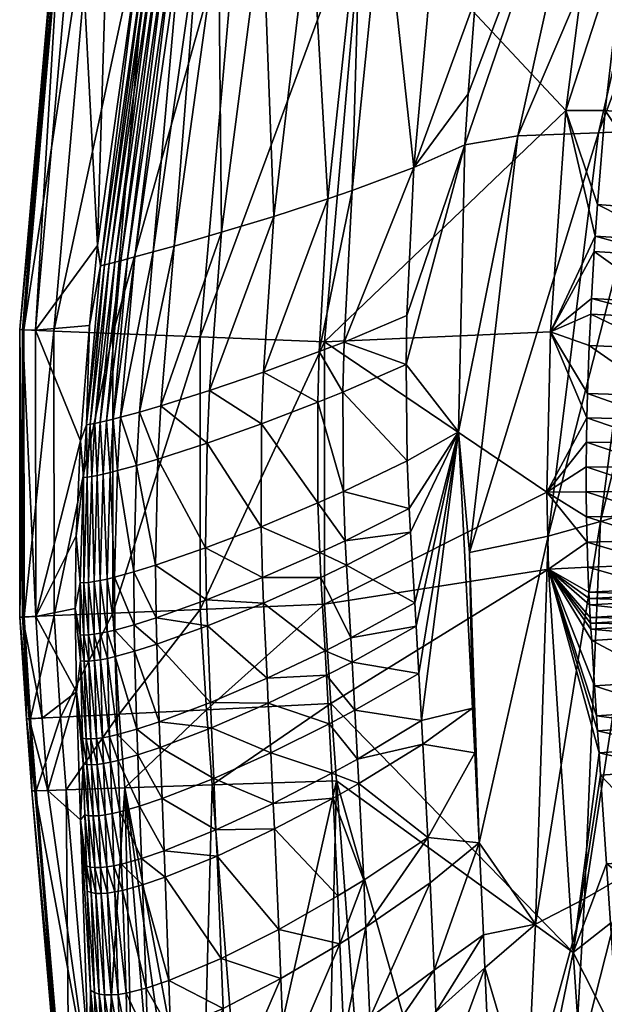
# Model space of a CAD drawing. Header units: inches. Extents: x -14.4 to 14, y -13.4 to 14.2.
# Tile 16 of 69: x -14.4 to -12.3, y -2 to 1.6. Entities that reach past the tile are written whole.
import ezdxf

# ---------------------------------------------------------------- set-up
doc = ezdxf.new("R2010")
doc.units = ezdxf.units.IN
doc.header["$MEASUREMENT"] = 0
doc.layers.get('0').update_dxf_attribs({"true_color": 0x5890e1})

msp = doc.modelspace()

# ---------------------------------------------------------------- meshes
at = {"color": 18, "true_color": 0x000000}
mesh = msp.add_polyface(dxfattribs=at)
corners = [(-14.1649, 2.2165, 19.5298), (-13.952, 2.1876, 16.7068), (-14.3162, 0.4894, 19.5298), (-14.1015, 0.4808, 16.7068), (-13.7826, 0.468, 13.8478), (-13.6357, 2.1447, 13.8478), (-14.0049, 1.8782, 29.1856), (-14.1144, 2.2096, 28.2759), (-14.1574, 0.8023, 28.928), (-14.2316, 2.2255, 26.5742), (-14.3834, 0.4921, 26.5742), (-14.2789, 2.2319, 24.9651), (-14.4311, 0.494, 24.9651), (-14.2735, 2.2312, 22.2907), (-14.4257, 0.4938, 22.2907), (-14.289, 2.2333, 23.6401), (-14.4413, 0.4944, 23.6401), (-13.1854, 2.0836, 10.7747), (-13.3285, 0.4499, 10.7747), (-13.9539, 0.7784, 29.0904), (-13.8778, 0.7998, 29.0843), (-13.7876, 1.946, 29.3545), (-13.7157, 1.9645, 29.3509), (-13.6193, 2.726, 29.4861), (-13.7773, 2.6825, 29.4288), (-13.9457, 1.9011, 29.2921), (-13.9253, 1.9076, 29.3101), (-14.0947, 0.7404, 29.0442), (-14.0724, 0.7462, 29.0602), (-13.8152, 2.6692, 29.3873), (-13.9801, 1.889, 29.2456), (-14.1461, 0.7271, 28.973), (-14.1316, 0.7308, 29.0007), (-14.187, 0.5101, 28.8461), (-14.0479, 0.7528, 29.0727), (-13.9028, 1.9144, 29.3249), (-13.7558, 2.6893, 29.445), (-14.1144, 0.7352, 29.0244), (-13.964, 1.8949, 29.2706), (-13.3162, 0.9724, 28.8363), (-13.3783, 2.0491, 29.2387), (-13.5137, 0.9083, 28.9479), (-13.5516, 0.3395, 28.7707), (-13.5546, 2.0049, 29.3114), (-13.7048, 0.85, 29.0351), (-13.7486, 0.2724, 28.8646), (-13.9266, 0.2163, 28.9184), (-13.8522, 1.9287, 29.3453), (-14.0211, 0.76, 29.0818), (-13.8784, 1.9214, 29.3366), (-13.6822, 2.7101, 29.4771), (-13.7327, 2.6962, 29.4584), (-13.7082, 2.7031, 29.469), (-13.7971, 2.6758, 29.4096)]
mesh.append_faces([[corners[k] for k in face] for face in [(0, 1, 2), (2, 1, 3), (4, 3, 5), (5, 3, 1), (6, 7, 8), (8, 7, 9), (8, 9, 10), (10, 9, 11), (10, 11, 12), (13, 0, 14), (14, 0, 2), (15, 13, 16), (16, 13, 14), (11, 15, 12), (12, 15, 16), (5, 17, 4), (4, 17, 18), (19, 20, 21), (21, 20, 22), (21, 22, 23), (24, 25, 26), (26, 25, 27), (26, 27, 28), (29, 6, 30), (30, 6, 31), (30, 31, 32), (6, 8, 31), (31, 8, 33), (28, 34, 35), (28, 35, 26), (26, 35, 36), (32, 37, 38), (32, 38, 30), (30, 38, 29), (39, 40, 41), (39, 41, 42), (40, 43, 41), (41, 43, 44), (41, 44, 45), (43, 22, 44), (44, 22, 20), (44, 20, 46), (21, 47, 19), (19, 47, 48), (47, 49, 48), (48, 49, 34), (47, 21, 50), (34, 49, 35), (35, 49, 51), (49, 47, 52), (27, 25, 37), (37, 25, 38), (53, 38, 25)]], dxfattribs={"color": 18})
mesh = msp.add_polyface(dxfattribs=at)
corners = [(-13.1854, 2.0836, 10.7747), (-12.3042, 2.4105, 6.5068), (-12.448, 1.2951, 6.5068), (-13.3285, 0.4499, 10.7747), (-12.5037, 0.4862, 6.5068), (-12.8044, 1.3562, 28.5714), (-13.0032, 1.0865, 28.6329), (-12.8161, 1.1696, 28.5032), (-13.0279, 0.546, 28.4335), (-13.0313, 0.3676, 28.3615), (-12.7777, 1.7057, 28.6927), (-12.9044, 2.1815, 28.9735), (-13.1146, 2.1189, 29.0987), (-12.7237, 2.2463, 28.8649), (-13.2576, 0.4492, 28.5927), (-13.1963, 2.0965, 29.1448), (-13.2279, 1.0027, 28.7816), (-13.3162, 0.9724, 28.8363), (-13.3483, 0.414, 28.6512), (-13.3783, 2.0491, 29.2387), (-12.3542, 0.6078, 6.1478), (-12.3442, 0.7793, 6.1478), (-12.3405, 0.8365, 6.1478), (-12.0749, 0.7624, 5.8394), (-12.0712, 0.8187, 5.8394), (-11.7165, 0.7399, 5.6417), (-11.6777, 1.2363, 5.6417), (-12.0352, 1.2698, 5.8394), (-11.9567, 1.9482, 5.8394), (-12.224, 1.9852, 6.1478), (-12.1525, 2.4472, 6.1478), (-12.3326, 0.951, 6.1478), (-12.0634, 0.9314, 5.8394), (-11.7129, 0.795, 5.6417), (-12.304, 1.295, 6.1478), (-11.7261, 0.5745, 5.6417), (-12.0846, 0.5935, 5.8394), (-11.7053, 0.9053, 5.6417), (-11.9668, 1.231, 26.7853), (-11.6347, 2.609, 27.1162), (-12.1328, 1.2234, 27.3158), (-12.3219, -0.2062, 26.834), (-12.2865, 2.7233, 28.6763), (-12.6231, 1.2028, 28.3156), (-12.8398, 0.1216, 28.0577), (-12.329, 1.2134, 27.8388), (-12.5129, -0.26, 27.3401), (-11.7986, 2.6443, 27.6594), (-11.9931, 2.6807, 28.1934), (-12.7991, -0.3197, 27.8047), (-11.815, 1.2382, 26.2493), (-12.1601, -0.1572, 26.3217)]
mesh.append_faces([[corners[k] for k in face] for face in [(0, 1, 2), (0, 2, 3), (3, 2, 4), (5, 6, 7), (7, 6, 8), (7, 8, 9), (5, 10, 6), (6, 10, 11), (6, 11, 12), (10, 13, 11), (14, 8, 6), (12, 15, 16), (16, 15, 17), (16, 17, 18), (15, 19, 17), (14, 6, 16), (16, 6, 12), (20, 4, 21), (21, 4, 22), (21, 22, 23), (23, 22, 24), (23, 24, 25), (26, 27, 28), (28, 27, 29), (28, 29, 30), (4, 2, 22), (22, 2, 31), (22, 31, 24), (24, 31, 32), (24, 32, 33), (1, 29, 2), (2, 29, 34), (2, 34, 31), (31, 34, 32), (35, 36, 23), (27, 37, 32), (21, 23, 36), (21, 36, 20), (29, 27, 34), (34, 27, 32), (38, 39, 40), (38, 40, 41), (10, 5, 42), (42, 5, 7), (42, 7, 43), (43, 7, 44), (45, 46, 40), (45, 40, 47), (47, 40, 39), (47, 48, 45), (45, 48, 43), (45, 43, 49), (50, 38, 51), (48, 42, 43)]], dxfattribs={"color": 18})
mesh = msp.add_polyface(dxfattribs=at)
corners = [(-12.3626, -0.488, 6.1478), (-12.3613, -0.5114, 6.1478), (-12.5108, -0.3805, 6.5068), (-12.3637, -0.4647, 6.1478), (-12.3676, -0.373, 6.1478), (-12.0941, -0.4518, 5.8394), (-12.0979, -0.363, 5.8394), (-11.7354, -0.4346, 5.6417), (-11.739, -0.3496, 5.6417), (-11.7436, -0.1797, 5.6417), (-11.7418, -0.2648, 5.6417), (-12.1026, -0.1856, 5.8394), (-12.1036, -0.0967, 5.8394), (-12.3735, -0.0981, 6.1478), (-12.3735, -0.0068, 6.1478), (-12.3727, 0.0831, 6.1478), (-12.3711, 0.1721, 6.1478), (-12.1028, 0.0794, 5.8394), (-12.1013, 0.1663, 5.8394), (-11.7438, 0.0745, 5.6417), (-11.7423, 0.1584, 5.6417), (-11.734, 0.4091, 5.6417), (-11.7401, 0.2422, 5.6417), (-12.0928, 0.4245, 5.8394), (-12.0875, 0.5373, 5.8394), (-12.3571, 0.5507, 6.1478), (-12.3542, 0.6078, 6.1478), (-12.5037, 0.4862, 6.5068), (-12.3725, -0.1899, 6.1478), (-12.3688, 0.2608, 6.1478), (-12.099, 0.2528, 5.8394), (-11.7445, -0.0947, 5.6417), (-11.7344, -0.456, 5.6417), (-12.1007, -0.2745, 5.8394), (-12.3705, -0.2818, 6.1478), (-11.7446, -0.0099, 5.6417), (-12.1036, -0.0081, 5.8394), (-11.7289, 0.5194, 5.6417), (-12.0846, 0.5935, 5.8394), (-11.7261, 0.5745, 5.6417), (-12.3624, 0.4361, 6.1478), (-12.3219, -0.2062, 26.834), (-12.1328, 1.2234, 27.3158), (-12.5129, -0.26, 27.3401), (-11.6735, 1.2457, 25.7137), (-12.0124, -0.1094, 25.8044), (-11.8745, -0.0618, 25.2878), (-11.815, 1.2382, 26.2493), (-12.1601, -0.1572, 26.3217), (-11.9668, 1.231, 26.7853)]
mesh.append_faces([[corners[k] for k in face] for face in [(0, 1, 2), (0, 2, 3), (3, 4, 5), (5, 4, 6), (5, 6, 7), (7, 6, 8), (9, 10, 11), (9, 11, 12), (12, 11, 13), (12, 13, 14), (15, 16, 17), (17, 16, 18), (17, 18, 19), (19, 18, 20), (21, 22, 23), (21, 23, 24), (24, 23, 25), (24, 25, 26), (26, 25, 27), (28, 13, 11), (16, 29, 18), (18, 29, 30), (18, 30, 20), (20, 30, 22), (31, 9, 12), (7, 32, 5), (10, 8, 33), (33, 8, 6), (33, 6, 34), (34, 6, 4), (17, 19, 35), (35, 31, 36), (36, 31, 12), (36, 12, 14), (23, 22, 30), (21, 24, 37), (37, 24, 38), (37, 38, 39), (28, 11, 33), (33, 11, 10), (28, 33, 34), (15, 17, 36), (36, 17, 35), (15, 36, 14), (23, 30, 40), (40, 30, 29), (40, 29, 27), (26, 38, 24), (27, 25, 40), (40, 25, 23), (41, 42, 43), (44, 45, 46), (47, 48, 45), (48, 49, 41)]], dxfattribs={"color": 18})
mesh = msp.add_polyface(dxfattribs=at)
corners = [(-13.3285, 0.4499, 10.7747), (-12.5037, 0.4862, 6.5068), (-12.5169, -0.0989, 6.5068), (-13.3283, -0.5086, 10.7747), (-12.5108, -0.3805, 6.5068), (-13.7822, -0.5278, 13.8478), (-12.9841, -0.7612, 27.8297), (-12.8398, 0.1216, 28.0577), (-12.9943, -0.5894, 27.9148), (-13.5519, -0.5044, 28.4578), (-13.3419, -0.4105, 28.3254), (-13.5557, -0.4116, 28.4953), (-12.8161, 1.1696, 28.5032), (-13.0313, 0.3676, 28.3615), (-13.0274, 0.015, 28.2075), (-13.0201, -0.1588, 28.1258), (-13.2601, -0.0973, 28.3778), (-13.2533, -0.2767, 28.3002), (-13.3526, -0.1385, 28.4404), (-13.3463, -0.3201, 28.3643), (-13.5606, -0.2255, 28.5684), (-13.0279, 0.546, 28.4335), (-13.2576, 0.4492, 28.5927), (-13.2621, 0.266, 28.5241), (-13.3483, 0.414, 28.6512), (-13.3535, 0.2289, 28.584), (-13.5516, 0.3395, 28.7707), (-13.5585, 0.1505, 28.7062), (-13.7486, 0.2724, 28.8646), (-13.0154, -0.2454, 28.0841), (-13.2488, -0.3661, 28.2605), (-13.3162, 0.9724, 28.8363), (-13.5137, 0.9083, 28.9479), (-13.2279, 1.0027, 28.7816), (-12.9996, -0.5034, 27.9572), (-12.3637, -0.4647, 6.1478), (-12.3676, -0.373, 6.1478), (-12.3735, -0.0068, 6.1478), (-12.3735, -0.0981, 6.1478), (-12.3727, 0.0831, 6.1478), (-12.3711, 0.1721, 6.1478), (-12.3705, -0.2818, 6.1478), (-12.3725, -0.1899, 6.1478), (-12.3688, 0.2608, 6.1478), (-12.6231, 1.2028, 28.3156), (-12.7991, -0.3197, 27.8047), (-12.7882, -0.888, 27.5312), (-12.5129, -0.26, 27.3401), (-12.329, 1.2134, 27.8388)]
mesh.append_faces([[corners[k] for k in face] for face in [(0, 1, 2), (0, 2, 3), (3, 2, 4), (5, 0, 3), (6, 7, 8), (9, 10, 11), (12, 13, 7), (7, 13, 14), (7, 14, 15), (15, 14, 16), (15, 16, 17), (17, 16, 18), (17, 18, 19), (19, 18, 20), (19, 20, 11), (13, 21, 22), (13, 22, 23), (23, 22, 24), (23, 24, 25), (25, 24, 26), (25, 26, 27), (27, 26, 28), (7, 15, 29), (29, 15, 17), (29, 17, 30), (30, 17, 19), (30, 19, 10), (10, 19, 11), (16, 14, 23), (23, 14, 13), (18, 16, 25), (25, 16, 23), (20, 18, 27), (27, 18, 25), (24, 31, 26), (26, 32, 28), (22, 33, 24), (7, 29, 34), (34, 29, 30), (7, 34, 8), (35, 4, 36), (37, 38, 2), (37, 2, 39), (39, 2, 40), (36, 4, 41), (41, 4, 2), (41, 2, 42), (42, 2, 38), (2, 1, 40), (40, 1, 43), (44, 7, 45), (45, 7, 46), (45, 47, 48)]], dxfattribs={"color": 18})
mesh = msp.add_polyface(dxfattribs=at)
corners = [(-14.3162, 0.4894, 19.5298), (-14.1015, 0.4808, 16.7068), (-14.3157, -0.5505, 19.5298), (-13.7826, 0.468, 13.8478), (-14.1011, -0.5414, 16.7068), (-14.3829, -0.5534, 26.5742), (-14.2197, 0.088, 28.7179), (-14.3834, 0.4921, 26.5742), (-14.187, 0.5101, 28.8461), (-14.1574, 0.8023, 28.928), (-14.4257, 0.4938, 22.2907), (-14.4252, -0.5552, 22.2907), (-14.4413, 0.4944, 23.6401), (-14.4407, -0.5558, 23.6401), (-14.4311, 0.494, 24.9651), (-14.4306, -0.5554, 24.9651), (-13.3285, 0.4499, 10.7747), (-13.7822, -0.5278, 13.8478), (-14.0841, -0.0207, 28.8579), (-14.025, -0.3909, 28.7376), (-14.0153, -0.0017, 28.8657), (-14.073, 0.1744, 28.9177), (-14.0045, 0.1933, 28.9258), (-13.9539, 0.7784, 29.0904), (-13.8778, 0.7998, 29.0843), (-13.9452, -0.3663, 28.7285), (-13.9367, 0.0218, 28.8579), (-13.5585, 0.1505, 28.7062), (-13.7486, 0.2724, 28.8646), (-13.7572, 0.0801, 28.8024), (-13.9266, 0.2163, 28.9184), (-14.0724, 0.7462, 29.0602), (-14.0947, 0.7404, 29.0442), (-14.1471, 0.1561, 28.8795), (-14.1249, 0.1613, 28.896), (-14.1362, -0.0335, 28.8362), (-14.1114, -0.0276, 28.8489), (-14.1316, 0.7308, 29.0007), (-14.1461, 0.7271, 28.973), (-14.1976, 0.1469, 28.8058), (-14.1837, 0.1489, 28.8346), (-14.195, -0.0445, 28.7743), (-14.1782, -0.042, 28.799), (-14.2089, -0.0458, 28.7453), (-14.235, -0.2591, 28.6031), (-13.5606, -0.2255, 28.5684), (-13.7626, -0.3031, 28.6695), (-14.1001, 0.1674, 28.9087), (-14.0479, 0.7528, 29.0727), (-14.1586, -0.0383, 28.8196), (-14.1668, 0.152, 28.8591), (-14.1144, 0.7352, 29.0244), (-13.7048, 0.85, 29.0351), (-14.0211, 0.76, 29.0818)]
mesh.append_faces([[corners[k] for k in face] for face in [(0, 1, 2), (3, 4, 1), (5, 6, 7), (7, 6, 8), (7, 8, 9), (10, 0, 11), (12, 10, 13), (14, 12, 15), (3, 16, 17), (5, 7, 14), (18, 19, 20), (18, 20, 21), (21, 20, 22), (21, 22, 23), (23, 22, 24), (25, 26, 20), (20, 26, 22), (27, 28, 29), (29, 28, 30), (29, 30, 26), (26, 30, 22), (31, 32, 33), (31, 33, 34), (34, 33, 35), (34, 35, 36), (37, 38, 39), (37, 39, 40), (40, 39, 41), (40, 41, 42), (38, 8, 39), (39, 8, 6), (39, 6, 43), (43, 6, 44), (29, 45, 27), (29, 26, 46), (36, 18, 47), (36, 47, 34), (34, 47, 48), (34, 48, 31), (47, 18, 21), (42, 49, 50), (42, 50, 40), (40, 50, 51), (40, 51, 37), (50, 49, 33), (33, 49, 35), (43, 41, 39), (28, 52, 30), (30, 24, 22), (23, 53, 21), (21, 53, 47), (53, 48, 47), (33, 32, 50), (50, 32, 51)]], dxfattribs={"color": 18})
mesh = msp.add_polyface(dxfattribs=at)
corners = [(-14.3157, -0.5505, 19.5298), (-14.1015, 0.4808, 16.7068), (-14.1011, -0.5414, 16.7068), (-13.7822, -0.5278, 13.8478), (-13.7826, 0.468, 13.8478), (-14.2385, -0.5242, 28.5092), (-14.235, -0.2591, 28.6031), (-14.3829, -0.5534, 26.5742), (-14.2197, 0.088, 28.7179), (-14.4252, -0.5552, 22.2907), (-14.3162, 0.4894, 19.5298), (-14.4407, -0.5558, 23.6401), (-14.4257, 0.4938, 22.2907), (-14.4306, -0.5554, 24.9651), (-14.4413, 0.4944, 23.6401), (-14.4311, 0.494, 24.9651), (-14.0943, -0.6034, 28.6627), (-14.0219, -0.6805, 28.6344), (-14.0238, -0.5841, 28.6695), (-14.0949, -0.4101, 28.7304), (-14.025, -0.3909, 28.7376), (-14.0841, -0.0207, 28.8579), (-13.7593, -0.493, 28.5989), (-13.5557, -0.4116, 28.4953), (-13.7626, -0.3031, 28.6695), (-13.9452, -0.3663, 28.7285), (-13.9367, 0.0218, 28.8579), (-13.5606, -0.2255, 28.5684), (-14.1114, -0.0276, 28.8489), (-14.1362, -0.0335, 28.8362), (-14.1225, -0.4167, 28.7215), (-14.1782, -0.042, 28.799), (-14.195, -0.0445, 28.7743), (-14.1899, -0.4288, 28.6713), (-14.1701, -0.4261, 28.6921), (-14.1701, -0.6187, 28.6245), (-14.1474, -0.615, 28.6412), (-14.2089, -0.0458, 28.7453), (-14.2205, -0.4298, 28.6167), (-14.2207, -0.6205, 28.5487), (-14.2195, -0.7156, 28.5137), (-13.9411, -0.6549, 28.6244), (-13.9434, -0.5588, 28.6598), (-14.0153, -0.0017, 28.8657), (-13.7563, -0.5878, 28.5626), (-13.5519, -0.5044, 28.4578), (-13.7572, 0.0801, 28.8024), (-14.1586, -0.0383, 28.8196), (-14.1476, -0.4221, 28.7088), (-14.2067, -0.43, 28.6463), (-14.2069, -0.6215, 28.5784), (-14.19, -0.6209, 28.6037), (-14.1221, -0.6099, 28.6539)]
mesh.append_faces([[corners[k] for k in face] for face in [(0, 1, 2), (3, 2, 4), (5, 6, 7), (7, 6, 8), (9, 10, 0), (11, 12, 9), (13, 14, 11), (7, 15, 13), (16, 17, 18), (16, 18, 19), (19, 18, 20), (19, 20, 21), (22, 23, 24), (22, 24, 25), (25, 24, 26), (23, 27, 24), (28, 29, 30), (28, 30, 19), (19, 30, 16), (31, 32, 33), (31, 33, 34), (34, 33, 35), (34, 35, 36), (37, 6, 38), (38, 6, 5), (38, 5, 39), (39, 5, 40), (18, 41, 42), (18, 42, 20), (20, 42, 25), (20, 25, 43), (41, 44, 42), (42, 44, 22), (42, 22, 25), (44, 45, 22), (24, 27, 46), (19, 21, 28), (29, 47, 48), (48, 47, 34), (48, 34, 36), (34, 47, 31), (32, 37, 49), (49, 37, 38), (49, 38, 50), (50, 38, 39), (32, 49, 33), (33, 49, 51), (33, 51, 35), (51, 49, 50), (29, 48, 30), (30, 48, 52), (30, 52, 16), (52, 48, 36)]], dxfattribs={"color": 18})
mesh = msp.add_polyface(dxfattribs=at)
corners = [(-13.3283, -0.5086, 10.7747), (-12.5108, -0.3805, 6.5068), (-13.3058, -0.8719, 10.7747), (-12.4213, -1.7805, 6.5085), (-13.7593, -0.8945, 13.8478), (-13.7389, -1.1687, 13.8478), (-13.2856, -1.1536, 10.7747), (-12.9517, -1.3604, 27.5108), (-12.78, -1.0518, 27.4414), (-12.9696, -1.0198, 27.6984), (-12.7882, -0.888, 27.5312), (-12.9743, -0.9337, 27.7429), (-12.8398, 0.1216, 28.0577), (-12.9841, -0.7612, 27.8297), (-12.9943, -0.5894, 27.9148), (-13.228, -0.7199, 28.0984), (-13.2332, -0.6317, 28.1392), (-13.3269, -0.679, 28.206), (-13.3419, -0.4105, 28.3254), (-13.5519, -0.5044, 28.4578), (-13.5557, -0.4116, 28.4953), (-13.7593, -0.493, 28.5989), (-13.2035, -1.1637, 27.8861), (-13.2082, -1.0743, 27.9304), (-13.218, -0.8962, 28.0158), (-13.733, -1.1448, 28.3338), (-13.5161, -1.2365, 28.1394), (-13.525, -1.0515, 28.2233), (-13.7409, -0.9603, 28.4122), (-13.534, -0.87, 28.3032), (-13.7449, -0.8676, 28.4506), (-13.5385, -0.779, 28.3424), (-13.7563, -0.5878, 28.5626), (-13.2978, -1.217, 27.9548), (-13.3025, -1.1264, 27.9991), (-13.312, -0.946, 28.084), (-13.3218, -0.7681, 28.1657), (-12.9996, -0.5034, 27.9572), (-13.2488, -0.3661, 28.2605), (-12.3267, -1.052, 6.1481), (-12.3613, -0.5114, 6.1478), (-12.3588, -0.5566, 6.1479), (-12.3575, -0.5783, 6.1479), (-12.3219, -0.2062, 26.834), (-12.5129, -0.26, 27.3401), (-12.5586, -1.6776, 26.6404), (-12.7642, -1.3802, 27.2451), (-12.7991, -0.3197, 27.8047), (-12.3793, -1.5844, 26.1592)]
mesh.append_faces([[corners[k] for k in face] for face in [(0, 1, 2), (2, 1, 3), (4, 0, 2), (4, 2, 5), (5, 2, 6), (7, 8, 9), (9, 8, 10), (9, 10, 11), (11, 10, 12), (11, 12, 13), (13, 14, 15), (15, 14, 16), (15, 16, 17), (17, 16, 18), (17, 18, 19), (19, 20, 21), (22, 7, 9), (22, 9, 23), (23, 9, 11), (23, 11, 24), (24, 11, 13), (24, 13, 15), (25, 26, 27), (28, 27, 29), (30, 29, 31), (32, 31, 19), (26, 33, 34), (26, 34, 27), (27, 34, 35), (27, 35, 29), (29, 35, 36), (29, 36, 31), (31, 36, 17), (31, 17, 19), (34, 33, 22), (34, 22, 23), (35, 34, 23), (35, 23, 24), (37, 38, 16), (16, 38, 18), (15, 17, 36), (14, 37, 16), (36, 35, 24), (36, 24, 15), (39, 3, 1), (40, 41, 1), (1, 41, 42), (43, 44, 45), (45, 44, 46), (47, 10, 8), (8, 46, 47), (47, 46, 44), (48, 43, 45)]], dxfattribs={"color": 18})
mesh = msp.add_polyface(dxfattribs=at)
corners = [(-12.0303, -1.4386, 5.8397), (-12.3213, -1.1328, 6.1482), (-12.052, -1.1146, 5.8396), (-11.7045, -0.9285, 5.6418), (-12.0629, -0.9528, 5.8395), (-12.0665, -0.8986, 5.8395), (-12.3358, -0.9168, 6.148), (-12.3431, -0.807, 6.148), (-12.5108, -0.3805, 6.5068), (-12.3537, -0.6408, 6.1479), (-12.3562, -0.5993, 6.1479), (-12.0843, -0.6242, 5.8394), (-12.0868, -0.5829, 5.8394), (-11.7259, -0.602, 5.6417), (-11.7284, -0.5611, 5.6417), (-11.7309, -0.5198, 5.6417), (-11.7297, -0.5406, 5.6417), (-12.0893, -0.5408, 5.8394), (-12.0918, -0.4968, 5.8394), (-12.3613, -0.5114, 6.1478), (-12.3626, -0.488, 6.1478), (-12.3267, -1.052, 6.1481), (-12.3321, -0.9712, 6.1481), (-12.0574, -1.0337, 5.8395), (-11.6936, -1.0904, 5.6418), (-11.7155, -0.7656, 5.6417), (-11.7082, -0.8743, 5.6417), (-12.0738, -0.7892, 5.8394), (-12.0881, -0.5621, 5.8394), (-12.3575, -0.5783, 6.1479), (-11.7333, -0.4775, 5.6417), (-12.093, -0.4743, 5.8394), (-11.7344, -0.456, 5.6417), (-12.0941, -0.4518, 5.8394), (-11.6991, -1.0094, 5.6418), (-12.3588, -0.5566, 6.1479), (-12.3637, -0.4647, 6.1478), (-11.8391, -1.245, 24.1995), (-11.7432, -0.0147, 24.7683), (-11.9613, -1.3286, 24.6922), (-11.8745, -0.0618, 25.2878), (-12.0899, -1.4129, 25.1822), (-12.0124, -0.1094, 25.8044), (-12.1601, -0.1572, 26.3217), (-12.2279, -1.4978, 25.6729), (-12.3793, -1.5844, 26.1592), (-12.3219, -0.2062, 26.834)]
mesh.append_faces([[corners[k] for k in face] for face in [(0, 1, 2), (3, 4, 5), (5, 4, 6), (5, 6, 7), (7, 6, 8), (7, 8, 9), (9, 8, 10), (9, 10, 11), (11, 10, 12), (11, 12, 13), (13, 12, 14), (15, 16, 17), (15, 17, 18), (18, 17, 19), (18, 19, 20), (21, 8, 22), (22, 8, 6), (22, 6, 4), (23, 24, 2), (23, 2, 21), (21, 2, 1), (13, 25, 11), (26, 5, 27), (25, 27, 11), (16, 14, 28), (28, 14, 12), (28, 12, 29), (29, 12, 10), (29, 10, 8), (15, 18, 30), (30, 18, 31), (30, 31, 32), (32, 31, 33), (22, 4, 23), (23, 4, 34), (22, 23, 21), (9, 11, 27), (9, 27, 7), (7, 27, 5), (16, 28, 17), (17, 28, 35), (17, 35, 19), (35, 28, 29), (36, 33, 31), (36, 31, 20), (20, 31, 18), (37, 38, 39), (38, 40, 39), (39, 40, 41), (42, 43, 44), (42, 44, 41), (42, 41, 40), (44, 43, 45), (45, 43, 46)]], dxfattribs={"color": 18})
mesh = msp.add_polyface(dxfattribs=at)
corners = [(-14.3157, -0.5505, 19.5298), (-14.1011, -0.5414, 16.7068), (-14.2922, -0.9211, 19.5298), (-14.0778, -0.9104, 16.7068), (-14.2717, -1.1865, 19.5298), (-14.3388, -1.1888, 26.5742), (-14.2198, -1.2962, 28.2031), (-14.2342, -0.8292, 28.3942), (-14.2385, -0.5242, 28.5092), (-14.3829, -0.5534, 26.5742), (-14.3593, -0.9245, 26.5742), (-14.4069, -0.9268, 24.9651), (-14.3864, -1.1904, 24.9651), (-14.4252, -0.5552, 22.2907), (-14.4016, -0.9266, 22.2907), (-14.381, -1.1902, 22.2907), (-14.4407, -0.5558, 23.6401), (-14.4171, -0.9273, 23.6401), (-14.3966, -1.1907, 23.6401), (-14.4306, -0.5554, 24.9651), (-14.2207, -0.6205, 28.5487), (-14.2195, -0.7156, 28.5137), (-14.2056, -0.717, 28.5435), (-14.1986, -1.0006, 28.4349), (-14.1816, -1.0009, 28.4604), (-14.1789, -1.095, 28.4229), (-14.1588, -1.0937, 28.444), (-14.153, -1.2812, 28.3672), (-14.2124, -0.9983, 28.4048), (-14.1959, -1.0945, 28.3974), (-14.1731, -1.2822, 28.3461), (-14.2097, -1.092, 28.3672), (-14.2039, -1.2783, 28.29), (-14.1901, -1.2813, 28.3204), (-14.2069, -0.6215, 28.5784), (-14.1701, -0.6187, 28.6245), (-14.19, -0.6209, 28.6037), (-14.1687, -0.7149, 28.5897), (-14.146, -0.7114, 28.6064), (-14.1887, -0.7168, 28.5688), (-14.1615, -0.9995, 28.4815)]
mesh.append_faces([[corners[k] for k in face] for face in [(0, 1, 2), (2, 1, 3), (2, 3, 4), (5, 6, 7), (8, 9, 7), (7, 9, 10), (7, 10, 5), (5, 10, 11), (5, 11, 12), (13, 0, 14), (14, 0, 2), (14, 2, 15), (15, 2, 4), (16, 13, 17), (17, 13, 14), (17, 14, 18), (18, 14, 15), (19, 16, 11), (11, 16, 17), (11, 17, 12), (12, 17, 18), (11, 10, 19), (19, 10, 9), (20, 21, 22), (22, 21, 23), (22, 23, 24), (24, 23, 25), (24, 25, 26), (26, 25, 27), (8, 7, 21), (21, 7, 28), (21, 28, 23), (23, 28, 29), (23, 29, 25), (25, 29, 30), (25, 30, 27), (28, 7, 31), (31, 7, 6), (31, 6, 32), (32, 33, 31), (34, 20, 22), (35, 36, 37), (35, 37, 38), (36, 34, 39), (39, 34, 22), (39, 22, 24), (24, 40, 39), (39, 40, 37), (39, 37, 36), (26, 40, 24), (31, 33, 29), (29, 33, 30), (28, 31, 29)]], dxfattribs={"color": 18})
mesh = msp.add_polyface(dxfattribs=at)
corners = [(-14.2717, -1.1865, 19.5298), (-14.0778, -0.9104, 16.7068), (-14.0573, -1.1794, 16.7068), (-13.7389, -1.1687, 13.8478), (-13.7593, -0.8945, 13.8478), (-13.7822, -0.5278, 13.8478), (-14.1011, -0.5414, 16.7068), (-13.3283, -0.5086, 10.7747), (-14.0758, -1.2671, 28.4053), (-14.0038, -1.2467, 28.4111), (-14.0819, -1.0794, 28.4821), (-14.0102, -1.0593, 28.4881), (-14.0848, -0.985, 28.5195), (-14.0133, -0.9652, 28.5256), (-14.0927, -0.6999, 28.6278), (-14.0219, -0.6805, 28.6344), (-14.0943, -0.6034, 28.6627), (-14.1474, -0.615, 28.6412), (-14.1701, -0.6187, 28.6245), (-14.146, -0.7114, 28.6064), (-14.1206, -0.7064, 28.619), (-14.113, -0.9915, 28.5108), (-14.1588, -1.0937, 28.444), (-14.153, -1.2812, 28.3672), (-14.1299, -1.2783, 28.384), (-13.9214, -1.219, 28.3998), (-13.9283, -1.0323, 28.4771), (-13.9317, -0.9384, 28.5149), (-13.9411, -0.6549, 28.6244), (-14.0238, -0.5841, 28.6695), (-13.7249, -1.3335, 28.2507), (-13.733, -1.1448, 28.3338), (-13.7409, -0.9603, 28.4122), (-13.7449, -0.8676, 28.4506), (-13.7563, -0.5878, 28.5626), (-13.5161, -1.2365, 28.1394), (-13.525, -1.0515, 28.2233), (-13.534, -0.87, 28.3032), (-13.5385, -0.779, 28.3424), (-14.1042, -1.2735, 28.3966), (-14.1102, -1.0858, 28.4734), (-14.1687, -0.7149, 28.5897), (-14.1386, -0.9963, 28.4982), (-14.1221, -0.6099, 28.6539), (-14.1615, -0.9995, 28.4815), (-14.1359, -1.0907, 28.4608)]
mesh.append_faces([[corners[k] for k in face] for face in [(0, 1, 2), (3, 2, 4), (4, 2, 1), (4, 1, 5), (5, 1, 6), (5, 7, 4), (8, 9, 10), (10, 9, 11), (10, 11, 12), (12, 11, 13), (12, 13, 14), (14, 13, 15), (14, 15, 16), (17, 18, 19), (17, 19, 20), (20, 19, 21), (20, 21, 12), (12, 21, 10), (22, 23, 24), (9, 25, 11), (11, 25, 26), (11, 26, 13), (13, 26, 27), (13, 27, 15), (15, 27, 28), (15, 28, 29), (25, 30, 31), (25, 31, 26), (26, 31, 32), (26, 32, 27), (27, 32, 33), (27, 33, 28), (28, 33, 34), (30, 35, 31), (31, 36, 32), (32, 37, 33), (33, 38, 34), (39, 8, 40), (40, 8, 10), (40, 10, 21), (19, 41, 42), (19, 42, 21), (21, 42, 40), (16, 43, 14), (14, 43, 20), (20, 43, 17), (41, 44, 42), (42, 44, 45), (42, 45, 40), (40, 45, 39), (45, 44, 22), (14, 20, 12), (24, 39, 45), (24, 45, 22)]], dxfattribs={"color": 18})
mesh = msp.add_polyface(dxfattribs=at)
corners = [(-13.3058, -0.8719, 10.7747), (-12.4213, -1.7805, 6.5085), (-13.2856, -1.1536, 10.7747), (-12.709, -3.1809, 8.4268), (-13.1696, -2.6757, 10.7747), (-13.3343, -3.1809, 12.1033), (-13.6205, -2.6513, 13.8478), (-13.4567, -2.6953, 27.1459), (-13.2396, -2.5481, 27.0228), (-13.252, -2.2443, 27.2964), (-13.1568, -2.1778, 27.2333), (-13.1635, -2.0198, 27.3593), (-12.929, -1.8459, 27.1832), (-12.9436, -1.5267, 27.4086), (-12.7642, -1.3802, 27.2451), (-12.9517, -1.3604, 27.5108), (-12.78, -1.0518, 27.4414), (-13.1442, -2.4776, 26.9626), (-12.9222, -1.9983, 27.0608), (-12.7486, -1.716, 27.0049), (-12.8872, -2.7986, 26.2074), (-12.7055, -2.6857, 25.9742), (-12.9094, -2.2875, 26.798), (-12.7432, -1.8374, 26.9061), (-13.6696, -2.8195, 27.2446), (-13.4685, -2.3837, 27.4254), (-13.2585, -2.0843, 27.4237), (-13.1777, -1.6888, 27.591), (-13.6807, -2.5022, 27.5284), (-13.4747, -2.2195, 27.5552), (-13.2725, -1.749, 27.6577), (-13.1856, -1.5166, 27.6958), (-13.2035, -1.1637, 27.8861), (-13.4879, -1.8756, 27.7938), (-13.4952, -1.6968, 27.9016), (-13.2803, -1.5746, 27.7635), (-13.5117, -1.3297, 28.0951), (-13.2978, -1.217, 27.9548), (-13.5161, -1.2365, 28.1394), (-12.5586, -1.6776, 26.6404), (-12.59, -2.3554, 26.0828), (-12.6303, -2.9225, 25.4062), (-12.4174, -2.2453, 25.622)]
mesh.append_faces([[corners[k] for k in face] for face in [(0, 1, 2), (2, 1, 3), (2, 3, 4), (5, 6, 2), (5, 2, 4), (7, 8, 9), (9, 8, 10), (9, 10, 11), (11, 10, 12), (11, 12, 13), (13, 12, 14), (13, 14, 15), (15, 14, 16), (8, 17, 10), (10, 17, 18), (10, 18, 12), (12, 18, 19), (12, 19, 14), (20, 21, 22), (20, 22, 17), (17, 22, 18), (21, 23, 22), (22, 23, 18), (23, 19, 18), (24, 7, 25), (25, 7, 9), (25, 9, 26), (26, 9, 11), (26, 11, 27), (27, 11, 13), (27, 13, 15), (28, 25, 29), (29, 25, 26), (29, 26, 30), (30, 26, 27), (30, 27, 31), (31, 27, 15), (31, 15, 32), (33, 29, 30), (33, 30, 34), (34, 30, 35), (34, 35, 36), (36, 35, 37), (36, 37, 38), (35, 30, 31), (37, 35, 31), (37, 31, 32), (39, 14, 19), (19, 23, 39), (39, 23, 40), (23, 21, 40), (40, 21, 41), (40, 41, 42)]], dxfattribs={"color": 18})
mesh = msp.add_polyface(dxfattribs=at)
corners = [(-12.4213, -1.7805, 6.5085), (-12.4028, -2.0497, 6.509), (-12.709, -3.1809, 8.4268), (-12.3722, -2.4807, 6.5099), (-11.9862, -2.089, 5.8401), (-11.9631, -2.4151, 5.8403), (-12.2555, -2.1079, 6.1494), (-12.2851, -1.6734, 6.1488), (-12.2996, -1.4568, 6.1486), (-12.3213, -1.1328, 6.1482), (-12.0303, -1.4386, 5.8397), (-11.939, -2.7418, 5.8406), (-12.2082, -2.7623, 6.1503), (-12.2324, -2.4347, 6.1499), (-12.3267, -1.052, 6.1481), (-12.0158, -1.6551, 5.8398), (-12.5586, -1.6776, 26.6404), (-12.59, -2.3554, 26.0828), (-12.3793, -1.5844, 26.1592), (-12.4174, -2.2453, 25.622), (-12.2279, -1.4978, 25.6729), (-12.2719, -2.1425, 25.1568), (-12.0899, -1.4129, 25.1822), (-12.1393, -2.0416, 24.6873), (-11.9613, -1.3286, 24.6922), (-12.0158, -1.9414, 24.2186), (-11.9754, -2.5002, 15.5852), (-12.1633, -2.6392, 16.3242), (-12.3163, -2.6804, 15.9971), (-12.6303, -2.9225, 25.4062), (-12.4646, -2.8004, 24.9705), (-12.325, -2.6859, 24.5309), (-12.1977, -2.5736, 24.0873), (-12.0793, -2.462, 23.6444), (-12.0889, -2.617, 16.4879), (-11.8952, -2.4511, 15.7002), (-12.141, -2.5949, 15.3556), (-12.3196, -2.6842, 15.1251), (-12.1839, -2.656, 14.5807), (-11.9936, -2.5167, 14.7131), (-12.1262, -2.6443, 14.2679), (-12.1091, -2.6399, 14.1105), (-11.9156, -2.459, 14.1584), (-12.1769, -2.6267, 13.8961), (-12.3412, -2.7101, 13.8478), (-12.0659, -2.38, 13.8478), (-11.9986, -2.4239, 13.9051), (-11.9402, -2.4364, 13.9784), (-12.1278, -2.6319, 13.958), (-12.1084, -2.6365, 14.0319), (-11.9163, -2.4484, 14.0656), (-12.0443, -2.7561, 22.5741), (-11.9667, -2.3514, 23.1991), (-12.1521, -2.8728, 22.9897), (-11.9325, -2.4771, 14.3441), (-12.1523, -2.6496, 14.4246), (-11.9599, -2.4964, 14.5289), (-12.2554, -2.7617, 13.9281), (-12.347, -2.7035, 13.8622), (-12.0643, -2.3814, 13.8452), (-11.8341, -2.072, 13.8478), (-12.0231, -2.5199, 13.947)]
mesh.append_faces([[corners[k] for k in face] for face in [(0, 1, 2), (2, 1, 3), (4, 5, 6), (4, 6, 7), (7, 6, 0), (7, 0, 8), (8, 0, 9), (8, 9, 10), (11, 12, 13), (13, 12, 3), (13, 3, 1), (13, 1, 6), (6, 1, 0), (9, 0, 14), (6, 5, 13), (13, 5, 11), (8, 10, 15), (8, 15, 7), (7, 15, 4), (16, 17, 18), (18, 17, 19), (18, 19, 20), (20, 19, 21), (20, 21, 22), (22, 21, 23), (22, 23, 24), (24, 23, 25), (26, 27, 28), (19, 29, 30), (19, 30, 21), (21, 30, 31), (21, 31, 23), (23, 31, 32), (23, 32, 25), (25, 32, 33), (34, 27, 35), (28, 36, 26), (37, 38, 39), (37, 39, 36), (40, 41, 42), (43, 44, 45), (43, 45, 46), (43, 46, 47), (48, 43, 47), (48, 47, 49), (49, 50, 41), (51, 52, 53), (53, 52, 33), (40, 54, 55), (55, 56, 38), (38, 56, 39), (57, 58, 59), (57, 59, 60), (61, 57, 60)]], dxfattribs={"color": 18})
mesh = msp.add_polyface(dxfattribs=at)
corners = [(-14.2717, -1.1865, 19.5298), (-14.0573, -1.1794, 16.7068), (-14.1503, -2.6227, 19.5298), (-13.7389, -1.1687, 13.8478), (-13.7792, -2.6681, 15.1885), (-14.3864, -1.1904, 24.9651), (-14.1864, -2.2689, 27.6544), (-14.3388, -1.1888, 26.5742), (-14.2198, -1.2962, 28.2031), (-14.381, -1.1902, 22.2907), (-14.259, -2.6168, 22.2907), (-14.3966, -1.1907, 23.6401), (-14.2745, -2.616, 23.6401), (-14.2644, -2.6165, 24.9651), (-13.2856, -1.1536, 10.7747), (-13.6205, -2.6513, 13.8478), (-14.0659, -1.5541, 28.2795), (-13.9803, -1.9116, 28.0888), (-13.9934, -1.5344, 28.2849), (-14.0692, -1.458, 28.3235), (-13.9969, -1.438, 28.329), (-14.0758, -1.2671, 28.4053), (-14.0038, -1.2467, 28.4111), (-14.1299, -1.2783, 28.384), (-14.153, -1.2812, 28.3672), (-14.1236, -1.4684, 28.3024), (-14.0977, -1.4641, 28.3149), (-14.0944, -1.5599, 28.2711), (-14.0533, -1.9295, 28.0837), (-14.1731, -1.2822, 28.3461), (-14.1466, -1.4706, 28.2857), (-14.1203, -1.5637, 28.2586), (-14.2039, -1.2783, 28.29), (-14.1976, -1.4648, 28.2087), (-14.1838, -1.4689, 28.239), (-14.1807, -1.5624, 28.1956), (-14.1636, -1.5651, 28.221), (-14.1824, -1.9187, 27.9728), (-14.1945, -1.5575, 28.1654), (-13.8968, -1.8838, 28.0771), (-13.9106, -1.5063, 28.2732), (-13.9142, -1.4099, 28.3174), (-13.9214, -1.219, 28.3998), (-13.7058, -1.8031, 28.0112), (-13.7209, -1.4289, 28.2065), (-13.7249, -1.3335, 28.2507), (-13.4952, -1.6968, 27.9016), (-13.5117, -1.3297, 28.0951), (-13.5161, -1.2365, 28.1394), (-14.1435, -1.5655, 28.242), (-14.1668, -1.4708, 28.2646), (-14.1901, -1.2813, 28.3204), (-14.1042, -1.2735, 28.3966)]
mesh.append_faces([[corners[k] for k in face] for face in [(0, 1, 2), (3, 4, 1), (5, 6, 7), (7, 6, 8), (9, 0, 10), (11, 9, 12), (5, 11, 13), (3, 14, 15), (16, 17, 18), (16, 18, 19), (19, 18, 20), (19, 20, 21), (21, 20, 22), (23, 24, 25), (23, 25, 26), (26, 25, 27), (26, 27, 16), (16, 27, 28), (24, 29, 30), (24, 30, 25), (25, 30, 31), (25, 31, 27), (32, 8, 33), (32, 33, 34), (34, 33, 35), (34, 35, 36), (8, 37, 38), (8, 38, 33), (33, 38, 35), (18, 39, 40), (18, 40, 20), (20, 40, 41), (20, 41, 22), (22, 41, 42), (40, 43, 44), (40, 44, 41), (41, 44, 45), (41, 45, 42), (43, 46, 44), (44, 46, 47), (44, 47, 45), (45, 47, 48), (36, 49, 50), (36, 50, 34), (34, 50, 51), (34, 51, 32), (26, 16, 19), (50, 49, 30), (30, 49, 31), (26, 19, 52), (52, 19, 21), (51, 50, 29), (29, 50, 30), (26, 52, 23)]], dxfattribs={"color": 18})
mesh = msp.add_polyface(dxfattribs=at)
corners = [(-13.6205, -2.6513, 13.8478), (-13.7792, -2.6681, 15.1885), (-13.7389, -1.1687, 13.8478), (-13.8586, -2.6034, 15.8769), (-14.0573, -1.1794, 16.7068), (-13.9371, -2.6342, 16.7068), (-14.1503, -2.6227, 19.5298), (-14.259, -2.6168, 22.2907), (-14.2717, -1.1865, 19.5298), (-14.2644, -2.6165, 24.9651), (-14.1864, -2.2689, 27.6544), (-14.3864, -1.1904, 24.9651), (-14.2745, -2.616, 23.6401), (-14.381, -1.1902, 22.2907), (-14.3966, -1.1907, 23.6401), (-14.0474, -2.1113, 27.9739), (-14.0363, -2.4607, 27.7316), (-13.9743, -2.0945, 27.9787), (-14.0533, -1.9295, 28.0837), (-13.9803, -1.9116, 28.0888), (-14.0659, -1.5541, 28.2795), (-14.0944, -1.5599, 28.2711), (-14.1203, -1.5637, 28.2586), (-14.082, -1.9339, 28.0756), (-14.1636, -1.5651, 28.221), (-14.1807, -1.5624, 28.1956), (-14.1516, -1.9327, 28.027), (-14.1313, -1.9356, 28.0473), (-14.1256, -2.1146, 27.9384), (-14.1023, -2.1161, 27.9542), (-14.1147, -2.4586, 27.6985), (-14.1824, -1.9187, 27.9728), (-14.2198, -1.2962, 28.2031), (-14.1767, -2.0932, 27.8653), (-14.1658, -2.4284, 27.6294), (-14.1629, -2.1033, 27.8941), (-14.1687, -1.9271, 28.0022), (-14.1945, -1.5575, 28.1654), (-14.152, -2.4418, 27.6567), (-14.1458, -2.1104, 27.9184), (-13.9629, -2.4461, 27.7355), (-13.8905, -2.0671, 27.967), (-13.8968, -1.8838, 28.0771), (-13.9934, -1.5344, 28.2849), (-13.8789, -2.4193, 27.7237), (-13.699, -1.9851, 27.9019), (-13.7058, -1.8031, 28.0112), (-13.9106, -1.5063, 28.2732), (-13.6866, -2.335, 27.6601), (-13.4879, -1.8756, 27.7938), (-13.4952, -1.6968, 27.9016), (-14.135, -2.4518, 27.6797), (-13.4747, -2.2195, 27.5552), (-14.0762, -2.1149, 27.966), (-14.0652, -2.4629, 27.7243), (-14.1081, -1.936, 28.0635), (-14.1435, -1.5655, 28.242)]
mesh.append_faces([[corners[k] for k in face] for face in [(0, 1, 2), (1, 3, 4), (4, 3, 5), (6, 7, 8), (9, 10, 11), (12, 13, 7), (9, 14, 12), (15, 16, 17), (15, 17, 18), (18, 17, 19), (18, 19, 20), (21, 22, 23), (21, 23, 18), (18, 23, 15), (24, 25, 26), (24, 26, 27), (27, 26, 28), (27, 28, 29), (29, 28, 30), (10, 31, 32), (33, 34, 35), (33, 35, 31), (31, 35, 36), (31, 36, 37), (37, 36, 25), (35, 38, 39), (35, 39, 36), (36, 39, 26), (36, 26, 25), (31, 10, 33), (17, 40, 41), (17, 41, 19), (19, 41, 42), (19, 42, 43), (41, 44, 45), (41, 45, 42), (42, 45, 46), (42, 46, 47), (45, 48, 49), (45, 49, 46), (46, 49, 50), (39, 51, 28), (39, 28, 26), (49, 48, 52), (53, 54, 15), (53, 15, 23), (29, 53, 55), (55, 53, 23), (55, 23, 22), (29, 55, 27), (27, 55, 56), (27, 56, 24), (56, 55, 22)]], dxfattribs={"color": 18})
mesh = msp.add_polyface(dxfattribs=at)
corners = [(-14.1503, -2.6227, 19.5298), (-14.0573, -1.1794, 16.7068), (-14.0155, -2.9662, 17.9798), (-13.9371, -2.6342, 16.7068), (-13.9246, -2.6562, 16.5941), (-13.8586, -2.6034, 15.8769), (-14.1606, -3.0339, 26.9676), (-14.1864, -2.2689, 27.6544), (-14.2644, -2.6165, 24.9651), (-14.0599, -2.6292, 27.5928), (-14.0499, -2.9447, 27.3094), (-14.031, -2.6277, 27.5997), (-14.0652, -2.4629, 27.7243), (-14.0363, -2.4607, 27.7316), (-14.0474, -2.1113, 27.9739), (-14.1023, -2.1161, 27.9542), (-14.1147, -2.4586, 27.6985), (-14.0913, -2.4622, 27.7133), (-14.0861, -2.6276, 27.5823), (-14.0762, -2.9414, 27.3), (-14.1606, -2.5885, 27.5012), (-14.1658, -2.4284, 27.6294), (-14.1767, -2.0932, 27.8653), (-14.1507, -2.8922, 27.2257), (-14.1469, -2.6035, 27.5276), (-14.152, -2.4418, 27.6567), (-14.1629, -2.1033, 27.8941), (-13.9644, -2.8534, 17.2991), (-13.9231, -2.7356, 16.7144), (-13.9073, -2.7064, 16.5182), (-13.8973, -2.7325, 16.5131), (-13.8629, -2.6938, 16.121), (-13.8724, -2.668, 16.1241), (-14.021, -2.9445, 27.3155), (-13.9576, -2.6141, 27.6031), (-13.9629, -2.4461, 27.7355), (-13.9743, -2.0945, 27.9787), (-13.9473, -2.9329, 27.3177), (-13.8734, -2.5877, 27.5912), (-13.8789, -2.4193, 27.7237), (-13.8905, -2.0671, 27.967), (-13.8848, -2.7561, 16.5086), (-13.87, -2.7773, 16.5045), (-13.9002, -2.7854, 16.7033), (-13.8851, -2.8066, 16.6985), (-13.9129, -2.7618, 16.7086), (-14.1095, -2.6229, 27.568), (-14.0996, -2.9347, 27.287), (-14.1298, -2.6149, 27.5499), (-14.1199, -2.9244, 27.2704), (-14.135, -2.4518, 27.6797), (-14.1256, -2.1146, 27.9384), (-14.1458, -2.1104, 27.9184), (-14.137, -2.9103, 27.25), (-14.0762, -2.1149, 27.966)]
mesh.append_faces([[corners[k] for k in face] for face in [(0, 1, 2), (1, 3, 2), (2, 3, 4), (4, 3, 5), (6, 7, 8), (9, 10, 11), (9, 11, 12), (12, 11, 13), (12, 13, 14), (15, 16, 17), (17, 16, 18), (17, 18, 9), (9, 18, 19), (6, 20, 7), (7, 20, 21), (7, 21, 22), (20, 23, 24), (20, 24, 21), (21, 24, 25), (21, 25, 26), (27, 4, 28), (28, 4, 29), (28, 29, 30), (30, 29, 31), (29, 4, 32), (32, 4, 5), (11, 33, 34), (11, 34, 13), (13, 34, 35), (13, 35, 36), (34, 37, 38), (34, 38, 35), (35, 38, 39), (35, 39, 40), (41, 42, 43), (43, 42, 44), (30, 41, 45), (30, 45, 28), (28, 45, 27), (45, 41, 43), (46, 47, 18), (46, 18, 16), (48, 49, 46), (48, 46, 50), (50, 46, 16), (50, 16, 51), (24, 48, 25), (25, 48, 50), (25, 50, 52), (48, 24, 53), (17, 9, 12), (17, 12, 54), (54, 15, 17)]], dxfattribs={"color": 18})

doc.saveas('drawing.dxf')
